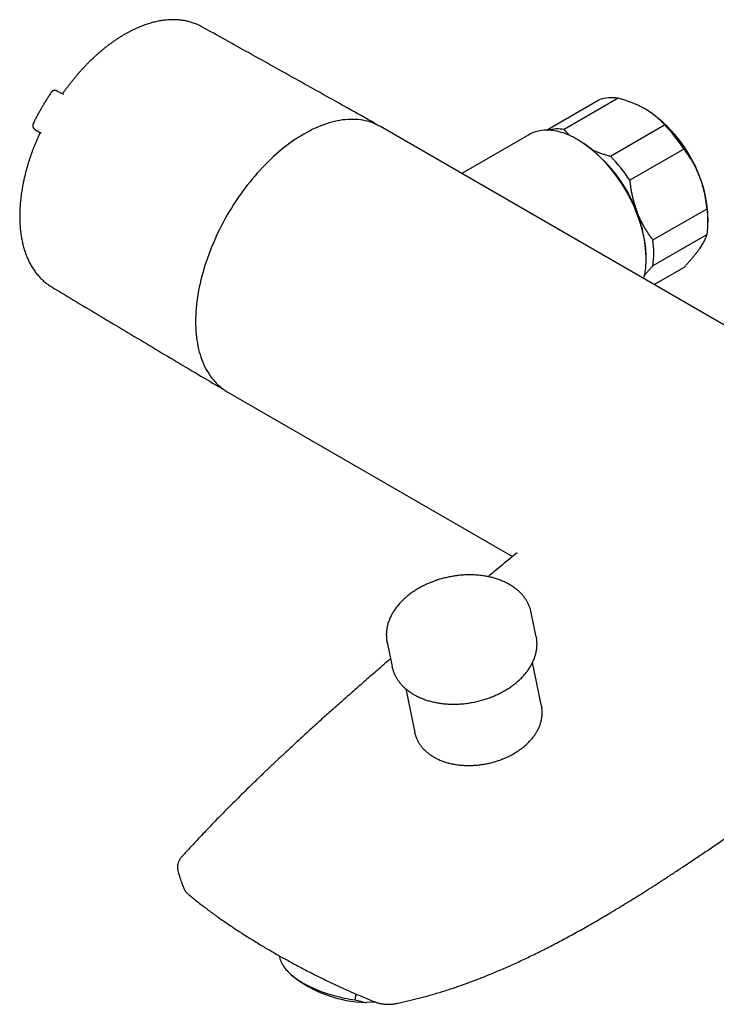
# Model space of a CAD drawing. Header units: millimetres. Extents: x 8 to 1128, y 12 to 2387.
# Tile 1 of 90: x 709 to 828, y 21 to 188. Entities that reach past the tile are written whole.
import ezdxf

# ---------------------------------------------------------------- set-up
doc = ezdxf.new("R2010")
doc.units = ezdxf.units.MM

msp = doc.modelspace()

# ---------------------------------------------------------------- linework, layer by layer
at = {"color": 7, "linetype": 'Continuous', "lineweight": 30}
for p, q in [((715.57, 176.29), (715.55, 176.3)), ((716.62, 175.73), (716.64, 175.72)), ((798.71, 169.64), (807.6, 174.78)), ((810.88, 175.07), (801.69, 169.76)), ((711.8, 169.76), (712.83, 169.12)), ((712.82, 169.13), (712.8, 169.14)), ((712.83, 169.12), (712.82, 169.13)), ((911.19, 89.03), (770.48, 170.26)), ((809.57, 165.22), (818.76, 170.52)), ((795.72, 168.87), (784.3, 162.28)), ((804.15, 167.95), (803.97, 168.05)), ((822.04, 166.44), (812.85, 161.14)), ((816.78, 150.99), (825.98, 156.3)), ((826.14, 154.02), (826.14, 154.83)), ((825.98, 151.92), (816.78, 146.62)), ((815.64, 147.85), (815.64, 148.05)), ((816.99, 143.41), (822.04, 146.32)), ((744.48, 125.23), (792.95, 97.25)), ((793.72, 97.87), (793.29, 97.53)), ((796.96, 83.58), (796.11, 87.73)), ((771.62, 82.69), (772.47, 78.54)), ((797.86, 71.79), (796.33, 79.21)), ((772.53, 78.3), (772.47, 78.54)), ((774.78, 74.78), (776.31, 67.35)), ((736.08, 43.92), (736.07, 43.92)), ((754.9, 26.63), (755.35, 26.18)), ((766.22, 21.94), (766.36, 22.93)), ((769.66, 21.55), (768.12, 21.49))]:
    msp.add_line(p, q, dxfattribs=at)
at = {"color": 7, "linetype": 'Continuous', "lineweight": 30, "flags": 128}
for points in [[(770.48, 170.26), (770.13, 170.45), (769.78, 170.62), (769.42, 170.78), (769.05, 170.92), (768.67, 171.05), (768.28, 171.16), (767.89, 171.25), (767.49, 171.33), (767.08, 171.39), (766.67, 171.44), (766.25, 171.47), (765.82, 171.48), (765.39, 171.48), (764.95, 171.46), (764.51, 171.42), (764.07, 171.37), (763.61, 171.3), (763.16, 171.21), (762.7, 171.11), (762.24, 171), (761.77, 170.87), (761.3, 170.72), (760.83, 170.55), (760.35, 170.37), (759.88, 170.18), (759.4, 169.97), (758.92, 169.74), (758.44, 169.5), (757.96, 169.24), (757.48, 168.97), (757, 168.69), (756.52, 168.39), (756.03, 168.08), (755.56, 167.75), (755.08, 167.41), (754.6, 167.05), (754.13, 166.68), (753.65, 166.3), (753.19, 165.91), (752.72, 165.5), (752.26, 165.09), (751.8, 164.66), (751.34, 164.21), (750.89, 163.76), (750.44, 163.3), (750, 162.82), (749.56, 162.34), (749.13, 161.84), (748.7, 161.34), (748.28, 160.82), (747.87, 160.3), (747.46, 159.77), (747.06, 159.23), (746.67, 158.68), (746.29, 158.13), (745.91, 157.56), (745.54, 156.99), (745.18, 156.42), (744.82, 155.84), (744.48, 155.25), (744.14, 154.66), (743.81, 154.06), (743.5, 153.46), (743.19, 152.86), (742.89, 152.25), (742.6, 151.64), (742.33, 151.02), (742.06, 150.41), (741.8, 149.79), (741.56, 149.17), (741.32, 148.55), (741.1, 147.93), (740.88, 147.3), (740.68, 146.68), (740.49, 146.06), (740.31, 145.44), (740.15, 144.83), (739.99, 144.21), (739.85, 143.6), (739.72, 142.99), (739.6, 142.38), (739.49, 141.78), (739.4, 141.18), (739.32, 140.58), (739.25, 139.99), (739.19, 139.41), (739.15, 138.83), (739.12, 138.26), (739.1, 137.69), (739.09, 137.13), (739.1, 136.58), (739.12, 136.03), (739.15, 135.5), (739.19, 134.97), (739.25, 134.45), (739.32, 133.94), (739.4, 133.44), (739.49, 132.95), (739.6, 132.47), (739.72, 132), (739.85, 131.54), (739.99, 131.09), (740.15, 130.65), (740.31, 130.23), (740.49, 129.81), (740.68, 129.41), (740.88, 129.02), (741.1, 128.65), (741.32, 128.29), (741.56, 127.94), (741.8, 127.6), (742.06, 127.28), (742.33, 126.97), (742.6, 126.68), (742.89, 126.4), (743.19, 126.14), (743.5, 125.89), (743.81, 125.65), (744.14, 125.43), (744.48, 125.23), (744.48, 125.23)], [(769.2, 170.98), (769.37, 170.89), (769.71, 170.7)], [(815.2, 144.44), (815.21, 144.48), (815.3, 144.82), (815.38, 145.17), (815.45, 145.53), (815.5, 145.9), (815.55, 146.27), (815.59, 146.65), (815.62, 147.04), (815.63, 147.44), (815.64, 147.85), (815.63, 148.26), (815.62, 148.67), (815.59, 149.09), (815.55, 149.52), (815.5, 149.95), (815.45, 150.39), (815.38, 150.82), (815.3, 151.27), (815.21, 151.71), (815.11, 152.16), (815, 152.61), (814.88, 153.06), (814.75, 153.51), (814.61, 153.97), (814.46, 154.42), (814.3, 154.88), (814.13, 155.33), (813.95, 155.79), (813.77, 156.24), (813.57, 156.69), (813.37, 157.14), (813.15, 157.59), (812.93, 158.03), (812.7, 158.47), (812.46, 158.91), (812.22, 159.35), (811.97, 159.78), (811.71, 160.2), (811.44, 160.62), (811.16, 161.03), (810.88, 161.44), (810.6, 161.84), (810.3, 162.24), (810.01, 162.63), (809.7, 163.01), (809.39, 163.38), (809.08, 163.75), (808.76, 164.1), (808.43, 164.45), (808.11, 164.79), (807.78, 165.12), (807.44, 165.44), (807.1, 165.75), (806.76, 166.05), (806.42, 166.34), (806.07, 166.62), (805.72, 166.89), (805.38, 167.14), (805.03, 167.39), (804.67, 167.62), (804.32, 167.84), (803.97, 168.05), (803.62, 168.25), (803.27, 168.44), (802.91, 168.61), (802.56, 168.77), (802.21, 168.91), (801.87, 169.05), (801.52, 169.17), (801.18, 169.27), (800.84, 169.37), (800.5, 169.45), (800.16, 169.51), (799.83, 169.57), (799.5, 169.61), (799.18, 169.63), (798.86, 169.64), (798.55, 169.64), (798.24, 169.63), (797.93, 169.6), (797.63, 169.55), (797.34, 169.5), (797.05, 169.43), (796.77, 169.34), (796.5, 169.24), (796.23, 169.13), (795.97, 169.01), (795.72, 168.87)], [(771.67, 82.46), (771.61, 82.72), (771.58, 82.93)], [(796.96, 83.58), (796.99, 83.41), (797, 83.35)], [(797.86, 71.79), (797.87, 71.72), (797.91, 71.52)], [(776.37, 67.11), (776.36, 67.14), (776.31, 67.35)], [(753.29, 29.43), (753.31, 29.35), (753.35, 29.12), (753.42, 28.9), (753.49, 28.68), (753.58, 28.46), (753.69, 28.23), (753.81, 28.01), (753.95, 27.79), (754.1, 27.57), (754.26, 27.34), (754.44, 27.12), (754.63, 26.91), (754.84, 26.69), (755.06, 26.47), (755.29, 26.26), (755.54, 26.05), (755.79, 25.84), (756.06, 25.64), (756.35, 25.44), (756.64, 25.24), (756.95, 25.04), (757.26, 24.85), (757.59, 24.66), (757.93, 24.48), (758.27, 24.3), (758.63, 24.13), (759, 23.96), (759.37, 23.79), (759.76, 23.63), (760.15, 23.48), (760.55, 23.33), (760.95, 23.18), (761.37, 23.04), (761.79, 22.91), (762.21, 22.78), (762.64, 22.66), (763.08, 22.55), (763.52, 22.44), (763.96, 22.34), (764.41, 22.25), (764.86, 22.16), (765.31, 22.08), (765.77, 22), (766.22, 21.94)]]:
    msp.add_lwpolyline(points, dxfattribs=at)
at = {"color": 7, "linetype": 'Continuous', "lineweight": 30}
for centre, radius, start, end in [((809.81, 168.65), 6.51, 80.4544, 109.7646), ((803.1, 153.81), 23.03, 20.2365, 57.3526), ((800.61, 163.12), 6.73, 80.7418, 104.3101), ((800.45, 152.45), 25.73, 32.9548, 44.6343), ((790.73, 146.94), 24.94, 2.5611, 57.4335), ((791.26, 147.14), 25.73, 32.9548, 44.6343), ((790.19, 146.33), 25.68, 21.297, 34.7337), ((806.7, 154.47), 19.43, 1.0574, 22.0719), ((793.6, 147.62), 22.02, 11.2728, 21.3884), ((811.1, 154.11), 15.03, 351.6359, 8.3641), ((801.91, 148.8), 15.03, 351.6359, 8.3641), ((747.89, 133.27), 8.67, 237.2852, 241.2702), ((790.36, 86.55), 5.86, 9.3799, 13.8136), ((768.56, 42.42), 20.93, 230.8733, 268.7899)]:
    msp.add_arc(centre, radius, start, end, dxfattribs=at)
for points, knots in [([(740.16, 187.2), (740.12, 187.22), (739.98, 187.3), (739.74, 187.42), (739.42, 187.57), (739.09, 187.71), (738.76, 187.83), (738.42, 187.94), (738.08, 188.05), (737.73, 188.13), (737.37, 188.21), (737.01, 188.27), (736.65, 188.32), (736.28, 188.36), (735.9, 188.39), (735.52, 188.4), (735.14, 188.41), (734.75, 188.39), (734.35, 188.37), (733.96, 188.33), (733.56, 188.28), (733.16, 188.22), (732.75, 188.15), (732.34, 188.06), (731.93, 187.96), (731.52, 187.85), (731.1, 187.72), (730.68, 187.59), (730.26, 187.44), (729.84, 187.28), (729.42, 187.1), (729, 186.92), (728.58, 186.72), (728.15, 186.51), (727.73, 186.29), (727.31, 186.06), (726.88, 185.82), (726.46, 185.57), (726.04, 185.3), (725.62, 185.03), (725.2, 184.74), (724.78, 184.44), (724.37, 184.14), (723.95, 183.82), (723.54, 183.49), (723.13, 183.16), (722.72, 182.81), (722.32, 182.46), (721.92, 182.09), (721.52, 181.72), (721.12, 181.34), (720.73, 180.95), (720.34, 180.55), (719.96, 180.14), (719.58, 179.73), (719.2, 179.3), (718.83, 178.87), (718.46, 178.44), (718.1, 177.99), (717.74, 177.54), (717.39, 177.08), (717.05, 176.63), (716.81, 176.3), (716.69, 176.13), (716.67, 176.1)], [0, 0, 0, 0, 0.005823, 0.021875, 0.037928, 0.05399, 0.070065, 0.086157, 0.102271, 0.118411, 0.134581, 0.150782, 0.167018, 0.183289, 0.199597, 0.215942, 0.232324, 0.248741, 0.265194, 0.281679, 0.298196, 0.314741, 0.331313, 0.347909, 0.364527, 0.381163, 0.397817, 0.414484, 0.431164, 0.447853, 0.464551, 0.481255, 0.497964, 0.514676, 0.53139, 0.548105, 0.56482, 0.581534, 0.598246, 0.614957, 0.631664, 0.648368, 0.66507, 0.681767, 0.698461, 0.715151, 0.731838, 0.74852, 0.765199, 0.781874, 0.798546, 0.815214, 0.831878, 0.848539, 0.865197, 0.881852, 0.898504, 0.915153, 0.9318, 0.948444, 0.965087, 0.981728, 0.99749, 1, 1, 1, 1]), ([(769.46, 170.84), (767.95, 171.69), (763.66, 174.1), (756.56, 178.07), (748.3, 182.68), (742.83, 185.72), (740.16, 187.2)], [0, 0, 0, 0, 0.15437, 0.440793, 0.727212, 1, 1, 1, 1]), ([(714.54, 176.03), (714.51, 176), (714.38, 175.79), (714.13, 175.41), (713.8, 174.88), (713.47, 174.35), (713.15, 173.82), (712.84, 173.28), (712.53, 172.74), (712.24, 172.2), (711.95, 171.65), (711.7, 171.18), (711.56, 170.89), (711.51, 170.79)], [0, 0, 0, 0, 0.0213, 0.123726, 0.226149, 0.328569, 0.430988, 0.533406, 0.635824, 0.738243, 0.840663, 0.943087, 1, 1, 1, 1]), ([(715.55, 176.3), (715.53, 176.31), (715.48, 176.33), (715.4, 176.36), (715.3, 176.38), (715.2, 176.39), (715.1, 176.39), (715, 176.37), (714.9, 176.34), (714.82, 176.3), (714.73, 176.24), (714.66, 176.18), (714.6, 176.11), (714.55, 176.06), (714.54, 176.03), (714.54, 176.03)], [0, 0, 0, 0, 0.051277, 0.136698, 0.220908, 0.311194, 0.400862, 0.489954, 0.575088, 0.659386, 0.743642, 0.828278, 0.912302, 0.99779, 1, 1, 1, 1]), ([(716.64, 175.72), (716.44, 175.82), (716.09, 176.01), (715.73, 176.2), (715.57, 176.29)], [0, 0, 0, 0, 0.541686, 1, 1, 1, 1]), ([(716.67, 176.1), (716.65, 176.09), (716.62, 176.04), (716.57, 175.98), (716.51, 175.92), (716.46, 175.87), (716.43, 175.85), (716.42, 175.83)], [0, 0, 0, 0, 0.161647, 0.384758, 0.604737, 0.818168, 1, 1, 1, 1]), ([(815.53, 173.2), (815.36, 173.3), (815.03, 173.49), (814.5, 173.75), (813.95, 174), (813.38, 174.24), (812.78, 174.47), (812.16, 174.68), (811.53, 174.88), (811.1, 175.01), (810.88, 175.07)], [0, 0, 0, 0, 0.122618, 0.245238, 0.368878, 0.492521, 0.618996, 0.745475, 0.872735, 1, 1, 1, 1]), ([(818.76, 170.52), (818.66, 170.64), (818.46, 170.87), (818.13, 171.22), (817.78, 171.56), (817.41, 171.89), (817.01, 172.21), (816.59, 172.53), (816.13, 172.84), (815.78, 173.06), (815.57, 173.18), (815.53, 173.2)], [0, 0, 0, 0, 0.119246, 0.238489, 0.358338, 0.478183, 0.600299, 0.722411, 0.845493, 0.968574, 1, 1, 1, 1]), ([(711.51, 170.79), (711.5, 170.76), (711.47, 170.71), (711.45, 170.62), (711.43, 170.53), (711.42, 170.43), (711.43, 170.33), (711.45, 170.23), (711.48, 170.13), (711.52, 170.04), (711.58, 169.96), (711.65, 169.88), (711.72, 169.82), (711.76, 169.79), (711.78, 169.78)], [0, 0, 0, 0, 0.0699712, 0.1563062, 0.2413212, 0.3254328, 0.4087312, 0.5006594, 0.590941, 0.677375, 0.7640436, 0.8512059, 0.9359275, 1, 1, 1, 1]), ([(770, 170.51), (769.99, 170.52), (769.9, 170.58), (769.8, 170.64), (769.72, 170.69)], [0, 0, 0, 0, 0.117151, 1, 1, 1, 1]), ([(712.51, 168.91), (712.47, 168.81), (712.35, 168.54), (712.15, 168.09), (711.93, 167.56), (711.71, 167.03), (711.5, 166.49), (711.3, 165.96), (711.11, 165.42), (710.93, 164.88), (710.76, 164.34), (710.59, 163.81), (710.43, 163.27), (710.29, 162.74), (710.15, 162.2), (710.02, 161.67), (709.9, 161.14), (709.79, 160.61), (709.69, 160.08), (709.6, 159.56), (709.51, 159.03), (709.44, 158.52), (709.38, 158), (709.33, 157.49), (709.28, 156.98), (709.25, 156.47), (709.22, 155.97), (709.21, 155.48), (709.21, 154.99), (709.21, 154.5), (709.23, 154.02), (709.25, 153.55), (709.29, 153.08), (709.33, 152.62), (709.39, 152.16), (709.45, 151.71), (709.53, 151.27), (709.61, 150.84), (709.71, 150.41), (709.81, 149.99), (709.93, 149.58), (710.05, 149.17), (710.18, 148.78), (710.33, 148.39), (710.48, 148.01), (710.64, 147.65), (710.81, 147.29), (710.99, 146.94), (711.18, 146.6), (711.38, 146.27), (711.59, 145.95), (711.81, 145.64), (712.03, 145.34), (712.26, 145.06), (712.5, 144.78), (712.75, 144.51), (713.01, 144.26), (713.27, 144.02), (713.54, 143.79), (713.82, 143.57), (714.11, 143.36), (714.39, 143.17), (714.57, 143.06), (714.66, 143.01)], [0, 0, 0, 0, 0.008787, 0.02542, 0.042055, 0.058692, 0.075331, 0.091972, 0.108616, 0.125262, 0.141912, 0.158564, 0.17522, 0.191879, 0.208541, 0.225207, 0.241878, 0.258552, 0.27523, 0.291912, 0.308599, 0.32529, 0.341984, 0.358683, 0.375387, 0.392093, 0.408804, 0.425518, 0.442234, 0.458953, 0.475674, 0.492396, 0.509118, 0.52584, 0.542558, 0.559274, 0.575984, 0.592688, 0.609383, 0.626067, 0.642739, 0.659396, 0.676035, 0.692654, 0.70925, 0.725821, 0.742365, 0.758878, 0.775358, 0.791805, 0.808215, 0.824588, 0.840924, 0.857221, 0.873482, 0.889706, 0.905895, 0.922053, 0.938182, 0.954286, 0.970369, 0.986435, 1, 1, 1, 1]), ([(711.78, 169.78), (711.79, 169.77), (711.79, 169.77), (711.8, 169.77), (711.8, 169.77)], [0, 0, 0, 0, 0.564282, 1, 1, 1, 1]), ([(712.62, 169.26), (712.62, 169.25), (712.62, 169.22), (712.61, 169.17), (712.59, 169.1), (712.56, 169.02), (712.54, 168.96), (712.52, 168.92), (712.51, 168.91)], [0, 0, 0, 0, 0.085362, 0.277233, 0.478704, 0.688852, 0.90556, 1, 1, 1, 1]), ([(801.69, 169.76), (801.8, 169.64), (802, 169.4), (802.34, 169.05), (802.58, 168.82), (802.7, 168.71)], [0, 0, 0, 0, 0.335189, 0.670368, 1, 1, 1, 1]), ([(806.55, 166.27), (806.56, 166.26), (806.76, 166.17), (807.15, 166.02), (807.73, 165.8), (808.33, 165.59), (808.94, 165.4), (809.36, 165.28), (809.57, 165.22)], [0, 0, 0, 0, 0.017037, 0.209896, 0.406852, 0.603814, 0.801904, 1, 1, 1, 1]), ([(824.71, 161.78), (824.69, 161.84), (824.59, 162.1), (824.39, 162.56), (824.12, 163.15), (823.82, 163.73), (823.5, 164.3), (823.16, 164.86), (822.8, 165.4), (822.43, 165.93), (822.17, 166.27), (822.04, 166.44)], [0, 0, 0, 0, 0.0340845, 0.152699, 0.2713147, 0.3908442, 0.5103765, 0.6324315, 0.7544901, 0.8772433, 1, 1, 1, 1]), ([(812.85, 161.14), (812.87, 160.91), (812.92, 160.44), (813.02, 159.75), (813.14, 159.06), (813.28, 158.37), (813.45, 157.68), (813.64, 157), (813.86, 156.32), (814.02, 155.88), (814.11, 155.65)], [0, 0, 0, 0, 0.1229729, 0.2459423, 0.3695815, 0.4932168, 0.6193748, 0.7455295, 0.8727654, 1, 1, 1, 1]), ([(825.98, 156.3), (825.95, 156.53), (825.9, 156.99), (825.8, 157.68), (825.68, 158.37), (825.54, 159.06), (825.37, 159.75), (825.18, 160.44), (824.96, 161.11), (824.8, 161.56), (824.71, 161.78)], [0, 0, 0, 0, 0.122973, 0.245942, 0.369581, 0.493217, 0.619375, 0.745529, 0.872765, 1, 1, 1, 1]), ([(814.11, 155.65), (814.13, 155.6), (814.23, 155.33), (814.43, 154.87), (814.7, 154.28), (815, 153.7), (815.32, 153.13), (815.66, 152.58), (816.02, 152.03), (816.39, 151.5), (816.65, 151.16), (816.78, 150.99)], [0, 0, 0, 0, 0.034085, 0.152699, 0.271315, 0.390844, 0.510376, 0.632431, 0.75449, 0.877243, 1, 1, 1, 1]), ([(824.71, 149.53), (824.74, 149.56), (824.84, 149.71), (825.01, 149.96), (825.21, 150.28), (825.39, 150.58), (825.54, 150.87), (825.68, 151.15), (825.8, 151.42), (825.9, 151.68), (825.95, 151.84), (825.98, 151.92)], [0, 0, 0, 0, 0.034085, 0.152699, 0.271315, 0.390844, 0.510376, 0.632431, 0.75449, 0.877243, 1, 1, 1, 1]), ([(822.04, 146.32), (822.17, 146.46), (822.43, 146.75), (822.81, 147.16), (823.17, 147.58), (823.52, 147.98), (823.85, 148.38), (824.16, 148.78), (824.45, 149.16), (824.63, 149.41), (824.71, 149.53)], [0, 0, 0, 0, 0.122973, 0.245942, 0.369581, 0.493217, 0.619375, 0.745529, 0.872765, 1, 1, 1, 1]), ([(816.78, 146.62), (816.65, 146.47), (816.39, 146.19), (816.02, 145.77), (815.66, 145.37), (815.44, 145.11), (815.33, 144.98)], [0, 0, 0, 0, 0.252883, 0.505759, 0.760013, 1, 1, 1, 1]), ([(714.65, 143.01), (714.68, 142.99), (717.46, 141.32), (723, 138.01), (731.25, 133.08), (738.07, 129.02), (742.15, 126.6), (743.47, 125.82)], [0, 0, 0, 0, 0.003427, 0.289857, 0.57629, 0.862725, 1, 1, 1, 1]), ([(743.74, 125.67), (743.79, 125.63), (743.89, 125.58), (743.98, 125.54), (744.02, 125.52)], [0, 0, 0, 0, 0.608801, 1, 1, 1, 1]), ([(793.29, 97.53), (792.12, 96.56), (790.61, 95.33), (789.11, 94.08), (788.78, 93.81)], [0, 0, 0, 0, 0.779221, 1, 1, 1, 1]), ([(796.05, 87.96), (796.04, 88.02), (796, 88.18), (795.92, 88.42), (795.83, 88.69), (795.72, 88.96), (795.6, 89.22), (795.46, 89.48), (795.31, 89.74), (795.15, 89.99), (794.98, 90.24), (794.8, 90.48), (794.6, 90.71), (794.39, 90.94), (794.17, 91.16), (793.94, 91.38), (793.7, 91.59), (793.44, 91.79), (793.18, 91.98), (792.91, 92.17), (792.62, 92.35), (792.33, 92.52), (792.03, 92.69), (791.72, 92.84), (791.4, 92.99), (791.07, 93.13), (790.73, 93.26), (790.39, 93.38), (790.04, 93.49), (789.68, 93.6), (789.32, 93.69), (788.95, 93.78), (788.58, 93.85), (788.2, 93.92), (787.81, 93.98), (787.42, 94.02), (787.03, 94.06), (786.64, 94.09), (786.24, 94.11), (785.84, 94.12), (785.43, 94.12), (785.03, 94.11), (784.62, 94.09), (784.22, 94.06), (783.81, 94.02), (783.4, 93.97), (783, 93.91), (782.59, 93.85), (782.19, 93.77), (781.78, 93.68), (781.38, 93.59), (780.99, 93.48), (780.59, 93.37), (780.2, 93.25), (779.81, 93.12), (779.43, 92.98), (779.05, 92.83), (778.68, 92.68), (778.31, 92.52), (777.95, 92.34), (777.6, 92.17), (777.25, 91.98), (776.91, 91.78), (776.58, 91.58), (776.25, 91.38), (775.93, 91.16), (775.62, 90.94), (775.32, 90.71), (775.03, 90.48), (774.75, 90.24), (774.48, 89.99), (774.22, 89.74), (773.97, 89.49), (773.73, 89.23), (773.5, 88.96), (773.28, 88.69), (773.07, 88.42), (772.88, 88.14), (772.69, 87.86), (772.52, 87.58), (772.37, 87.29), (772.22, 87), (772.09, 86.71), (771.97, 86.42), (771.86, 86.13), (771.77, 85.84), (771.69, 85.54), (771.62, 85.25), (771.57, 84.95), (771.53, 84.66), (771.5, 84.36), (771.49, 84.07), (771.49, 83.78), (771.51, 83.49), (771.53, 83.21), (771.56, 83.03), (771.57, 82.94)], [0, 0, 0, 0, 0.0067934, 0.017289, 0.0277877, 0.0382922, 0.0488048, 0.059328, 0.0698634, 0.0804128, 0.0909772, 0.1015575, 0.1121539, 0.1227665, 0.133395, 0.1440388, 0.1546969, 0.1653685, 0.1760524, 0.1867473, 0.1974519, 0.2081651, 0.2188856, 0.2296123, 0.240344, 0.2510797, 0.2618187, 0.27256, 0.283303, 0.294047, 0.3047916, 0.3155362, 0.3262805, 0.3370242, 0.3477671, 0.3585091, 0.3692501, 0.37999, 0.3907287, 0.4014664, 0.4122031, 0.4229388, 0.4336736, 0.4444076, 0.4551409, 0.4658736, 0.476606, 0.4873381, 0.49807, 0.508802, 0.5195341, 0.5302665, 0.5409994, 0.5517328, 0.5624669, 0.5732019, 0.5839379, 0.594675, 0.6054133, 0.616153, 0.626894, 0.6376365, 0.6483805, 0.6591259, 0.6698728, 0.680621, 0.6913705, 0.702121, 0.7128724, 0.7236243, 0.7343763, 0.7451277, 0.7558781, 0.7666268, 0.777373, 0.7881157, 0.7988541, 0.809587, 0.8203132, 0.8310316, 0.8417407, 0.8524393, 0.8631261, 0.8737997, 0.8844591, 0.8951031, 0.9057311, 0.9163425, 0.9269371, 0.9375151, 0.9480768, 0.9586234, 0.9691562, 0.9796768, 0.9901874, 1, 1, 1, 1]), ([(776.17, 73.8), (776.22, 73.77), (776.37, 73.68), (776.63, 73.54), (776.94, 73.39), (777.27, 73.24), (777.6, 73.11), (777.93, 72.98), (778.28, 72.86), (778.63, 72.75), (778.99, 72.65), (779.35, 72.56), (779.72, 72.47), (780.1, 72.4), (780.48, 72.34), (780.87, 72.28), (781.26, 72.24), (781.65, 72.2), (782.04, 72.18), (782.44, 72.16), (782.84, 72.15), (783.25, 72.16), (783.65, 72.17), (784.06, 72.19), (784.47, 72.22), (784.87, 72.26), (785.28, 72.32), (785.69, 72.38), (786.09, 72.45), (786.5, 72.52), (786.9, 72.61), (787.3, 72.71), (787.69, 72.82), (788.09, 72.93), (788.48, 73.05), (788.86, 73.19), (789.24, 73.33), (789.62, 73.48), (789.99, 73.63), (790.36, 73.8), (790.72, 73.97), (791.07, 74.15), (791.42, 74.34), (791.76, 74.54), (792.09, 74.74), (792.41, 74.95), (792.73, 75.17), (793.03, 75.39), (793.33, 75.62), (793.62, 75.86), (793.9, 76.1), (794.17, 76.34), (794.43, 76.6), (794.68, 76.85), (794.91, 77.11), (795.14, 77.38), (795.36, 77.65), (795.56, 77.92), (795.75, 78.2), (795.93, 78.48), (796.1, 78.77), (796.25, 79.05), (796.39, 79.34), (796.52, 79.63), (796.64, 79.92), (796.74, 80.22), (796.83, 80.51), (796.91, 80.81), (796.97, 81.1), (797.02, 81.4), (797.06, 81.69), (797.08, 81.98), (797.09, 82.28), (797.09, 82.57), (797.07, 82.86), (797.04, 83.11), (797.01, 83.28), (797, 83.34)], [0, 0, 0, 0, 0.007196, 0.020685, 0.034178, 0.047677, 0.06118, 0.074688, 0.088198, 0.10171, 0.115223, 0.128737, 0.14225, 0.155764, 0.169276, 0.182787, 0.196297, 0.209806, 0.223313, 0.236819, 0.250324, 0.263827, 0.277329, 0.29083, 0.30433, 0.317829, 0.331328, 0.344826, 0.358324, 0.371822, 0.385319, 0.398817, 0.412316, 0.425815, 0.439315, 0.452815, 0.466317, 0.47982, 0.493325, 0.506831, 0.520339, 0.533849, 0.54736, 0.560873, 0.574389, 0.587905, 0.601424, 0.614944, 0.628466, 0.641988, 0.655511, 0.669034, 0.682556, 0.696076, 0.709594, 0.723109, 0.736619, 0.750123, 0.76362, 0.777108, 0.790586, 0.804052, 0.817504, 0.830941, 0.844361, 0.857762, 0.871144, 0.884506, 0.897847, 0.911166, 0.924465, 0.937744, 0.951004, 0.964247, 0.977475, 0.990692, 1, 1, 1, 1]), ([(772.2, 79.86), (772.06, 79.74), (771.21, 79.01), (769.69, 77.69), (767.65, 75.92), (765.7, 74.2), (763.82, 72.54), (762, 70.93), (760.31, 69.41), (758.69, 67.94), (757.15, 66.53), (755.62, 65.12), (754.15, 63.76), (752.74, 62.43), (751.38, 61.14), (750.05, 59.88), (748.77, 58.63), (747.52, 57.42), (746.32, 56.23), (745.16, 55.07), (744.03, 53.94), (742.94, 52.83), (741.88, 51.73), (740.84, 50.65), (739.83, 49.59), (738.84, 48.53), (737.88, 47.49), (737.19, 46.74), (736.82, 46.33), (736.77, 46.27)], [0, 0, 0, 0, 0.0113811, 0.070341, 0.1266503, 0.1806595, 0.23271, 0.2830645, 0.33193, 0.3740978, 0.4187545, 0.4615073, 0.5025952, 0.542255, 0.5806709, 0.6179895, 0.6543303, 0.6897944, 0.7240242, 0.757141, 0.7893296, 0.8206894, 0.8513026, 0.8812387, 0.9105571, 0.9393092, 0.9675401, 0.9952896, 1, 1, 1, 1]), ([(772.53, 78.29), (772.54, 78.26), (772.57, 78.14), (772.63, 77.92), (772.73, 77.65), (772.83, 77.38), (772.95, 77.12), (773.08, 76.85), (773.23, 76.6), (773.38, 76.35), (773.55, 76.1), (773.74, 75.86), (773.93, 75.62), (774.13, 75.39), (774.35, 75.17), (774.58, 74.95), (774.82, 74.74), (775.07, 74.53), (775.33, 74.34), (775.6, 74.15), (775.88, 73.97), (776.07, 73.85), (776.17, 73.8)], [0, 0, 0, 0, 0.01672, 0.068049, 0.11939, 0.170755, 0.222158, 0.273609, 0.325118, 0.376694, 0.428341, 0.480066, 0.531869, 0.583752, 0.635712, 0.687749, 0.739857, 0.792032, 0.844268, 0.89656, 0.948901, 1, 1, 1, 1]), ([(779.55, 63.19), (779.6, 63.16), (779.74, 63.08), (779.99, 62.95), (780.28, 62.81), (780.58, 62.67), (780.9, 62.55), (781.21, 62.43), (781.54, 62.32), (781.87, 62.22), (782.21, 62.13), (782.56, 62.05), (782.91, 61.98), (783.26, 61.92), (783.62, 61.86), (783.99, 61.82), (784.36, 61.79), (784.73, 61.76), (785.1, 61.75), (785.48, 61.74), (785.86, 61.75), (786.24, 61.76), (786.62, 61.78), (787, 61.82), (787.38, 61.86), (787.76, 61.91), (788.14, 61.97), (788.52, 62.04), (788.9, 62.12), (789.28, 62.21), (789.65, 62.31), (790.02, 62.42), (790.38, 62.53), (790.75, 62.66), (791.1, 62.79), (791.46, 62.93), (791.8, 63.08), (792.15, 63.24), (792.48, 63.4), (792.81, 63.57), (793.13, 63.75), (793.45, 63.94), (793.75, 64.14), (794.05, 64.34), (794.34, 64.54), (794.62, 64.76), (794.89, 64.98), (795.16, 65.2), (795.41, 65.43), (795.65, 65.67), (795.88, 65.91), (796.1, 66.16), (796.31, 66.41), (796.51, 66.66), (796.7, 66.92), (796.87, 67.18), (797.03, 67.45), (797.18, 67.71), (797.32, 67.98), (797.45, 68.25), (797.56, 68.53), (797.66, 68.8), (797.74, 69.08), (797.81, 69.35), (797.87, 69.63), (797.92, 69.9), (797.95, 70.18), (797.97, 70.45), (797.97, 70.73), (797.96, 71), (797.94, 71.26), (797.92, 71.43), (797.91, 71.51)], [0, 0, 0, 0, 0.007681, 0.022098, 0.036518, 0.050945, 0.065377, 0.079812, 0.09425, 0.10869, 0.12313, 0.137571, 0.152011, 0.16645, 0.180889, 0.195326, 0.209762, 0.224197, 0.23863, 0.253062, 0.267492, 0.281921, 0.296349, 0.310777, 0.325203, 0.339629, 0.354054, 0.368479, 0.382905, 0.39733, 0.411756, 0.426182, 0.44061, 0.455038, 0.469467, 0.483898, 0.49833, 0.512764, 0.5272, 0.541637, 0.556077, 0.570518, 0.584961, 0.599407, 0.613853, 0.628302, 0.642751, 0.657201, 0.671651, 0.6861, 0.700548, 0.714993, 0.729435, 0.743871, 0.758301, 0.772723, 0.787136, 0.801536, 0.815924, 0.830296, 0.844651, 0.858987, 0.873304, 0.887599, 0.901872, 0.916123, 0.930352, 0.944561, 0.95875, 0.972921, 0.987079, 1, 1, 1, 1]), ([(776.37, 67.1), (776.39, 67.04), (776.42, 66.89), (776.5, 66.65), (776.6, 66.4), (776.71, 66.15), (776.83, 65.9), (776.96, 65.66), (777.11, 65.43), (777.27, 65.19), (777.44, 64.97), (777.62, 64.75), (777.82, 64.53), (778.02, 64.33), (778.24, 64.13), (778.47, 63.93), (778.71, 63.74), (778.96, 63.56), (779.21, 63.39), (779.41, 63.27), (779.53, 63.2), (779.55, 63.19)], [0, 0, 0, 0, 0.0406308, 0.0958177, 0.1510249, 0.2062668, 0.2615566, 0.3169056, 0.3723232, 0.4278166, 0.4833904, 0.539047, 0.5947868, 0.650608, 0.7065073, 0.7624801, 0.8185205, 0.8746222, 0.9307785, 0.9840942, 1, 1, 1, 1]), ([(772.97, 21.29), (773.15, 21.33), (773.63, 21.42), (774.42, 21.6), (775.35, 21.81), (776.28, 22.03), (777.22, 22.27), (778.15, 22.52), (779.09, 22.78), (780.03, 23.06), (780.98, 23.34), (781.92, 23.64), (782.88, 23.95), (783.83, 24.28), (784.8, 24.62), (785.76, 24.97), (786.74, 25.34), (787.72, 25.72), (788.71, 26.12), (789.71, 26.52), (790.71, 26.95), (791.72, 27.38), (792.74, 27.84), (793.76, 28.3), (794.8, 28.78), (795.84, 29.28), (796.89, 29.79), (797.96, 30.32), (799.04, 30.87), (800.14, 31.44), (801.25, 32.03), (802.38, 32.64), (803.53, 33.26), (804.69, 33.91), (805.87, 34.58), (807.07, 35.26), (808.28, 35.97), (809.52, 36.7), (810.77, 37.45), (812.04, 38.23), (813.34, 39.03), (814.68, 39.87), (816.07, 40.75), (817.52, 41.68), (819.03, 42.66), (820.59, 43.68), (822.23, 44.76), (823.95, 45.91), (825.78, 47.14), (827.75, 48.47), (829.91, 49.95), (832.27, 51.57), (834.83, 53.33), (837.54, 55.22), (840.45, 57.25), (843.65, 59.5), (846.94, 61.82), (849.19, 63.41), (850.25, 64.16)], [0, 0, 0, 0, 0.00697, 0.0192335, 0.0315141, 0.0438101, 0.0561199, 0.0684417, 0.0807738, 0.0931143, 0.1054628, 0.1178073, 0.130201, 0.1426517, 0.1551626, 0.1677369, 0.1803779, 0.193089, 0.2058735, 0.218735, 0.2316771, 0.2447036, 0.257818, 0.2710245, 0.2843268, 0.2977293, 0.311236, 0.324856, 0.3388035, 0.352931, 0.3672459, 0.381755, 0.3964652, 0.4113841, 0.4265196, 0.4418804, 0.4574758, 0.4733158, 0.4894113, 0.5057742, 0.5224178, 0.5393549, 0.5574664, 0.5761558, 0.5955115, 0.6156389, 0.6366752, 0.6588049, 0.6822872, 0.7075065, 0.7350808, 0.7661316, 0.7992835, 0.8341738, 0.8716332, 0.9125315, 0.958424, 1, 1, 1, 1]), ([(736.77, 46.27), (736.76, 46.26), (736.7, 46.19), (736.6, 46.08), (736.48, 45.91), (736.38, 45.75), (736.28, 45.58), (736.2, 45.4), (736.13, 45.22), (736.08, 45.04), (736.03, 44.86), (736.01, 44.68), (736, 44.51), (736, 44.34), (736.02, 44.17), (736.04, 44.03), (736.07, 43.95), (736.08, 43.93)], [0, 0, 0, 0, 0.0213982, 0.0962528, 0.1715453, 0.2471529, 0.3228262, 0.3983132, 0.4733274, 0.5475751, 0.6207956, 0.6928003, 0.7633805, 0.8315575, 0.8988428, 0.9656816, 1, 1, 1, 1]), ([(736.07, 43.92), (736.12, 43.76), (736.22, 43.4), (736.37, 42.87), (736.54, 42.34), (736.71, 41.85), (736.88, 41.39), (737.04, 40.99), (737.15, 40.74), (737.2, 40.63)], [0, 0, 0, 0, 0.145097, 0.317629, 0.4768, 0.625429, 0.765474, 0.898345, 1, 1, 1, 1]), ([(737.2, 40.63), (737.2, 40.63), (737.22, 40.58), (737.27, 40.5), (737.34, 40.38), (737.42, 40.26), (737.52, 40.15), (737.63, 40.04), (737.71, 39.97), (737.75, 39.94)], [0, 0, 0, 0, 0.021414, 0.169003, 0.323365, 0.485579, 0.656292, 0.834679, 1, 1, 1, 1]), ([(737.75, 39.94), (737.86, 39.85), (738.2, 39.57), (738.79, 39.09), (739.53, 38.51), (740.29, 37.92), (741.06, 37.34), (741.83, 36.77), (742.61, 36.2), (743.4, 35.64), (744.21, 35.08), (745.02, 34.53), (745.85, 33.97), (746.7, 33.41), (747.57, 32.86), (748.46, 32.3), (749.37, 31.74), (750.27, 31.19), (751.15, 30.67), (751.81, 30.29), (752.18, 30.07), (752.26, 30.02)], [0, 0, 0, 0, 0.026367, 0.079219, 0.136101, 0.192712, 0.249057, 0.305152, 0.36101, 0.416445, 0.472006, 0.528009, 0.584476, 0.641431, 0.698898, 0.756891, 0.816008, 0.876336, 0.929418, 0.98458, 1, 1, 1, 1]), ([(752.26, 30.02), (752.37, 29.96), (752.77, 29.73), (753.46, 29.34), (754.35, 28.84), (755.27, 28.33), (756.24, 27.81), (757.24, 27.28), (758.22, 26.77), (759.2, 26.27), (760.18, 25.79), (761.16, 25.31), (762.14, 24.84), (763.12, 24.38), (764.1, 23.93), (765.1, 23.48), (766.1, 23.04), (767.12, 22.6), (768.16, 22.16), (768.94, 21.83), (769.39, 21.65), (769.49, 21.61)], [0, 0, 0, 0, 0.0196099, 0.0757809, 0.1290195, 0.1844479, 0.2455894, 0.3055466, 0.3640497, 0.4218215, 0.4790651, 0.5358076, 0.5920745, 0.6478902, 0.7034049, 0.7590913, 0.8150204, 0.8712055, 0.9276603, 0.9843985, 1, 1, 1, 1]), ([(766.22, 21.94), (766.36, 21.89), (766.65, 21.81), (767.08, 21.7), (767.52, 21.6), (767.87, 21.53), (768.07, 21.5), (768.12, 21.49)], [0, 0, 0, 0, 0.229972, 0.460117, 0.690843, 0.921789, 1, 1, 1, 1]), ([(769.49, 21.61), (769.51, 21.6), (769.58, 21.57), (769.72, 21.52), (769.88, 21.47), (770.05, 21.42), (770.22, 21.38), (770.4, 21.34), (770.58, 21.3), (770.76, 21.27), (770.95, 21.24), (771.14, 21.22), (771.33, 21.2), (771.52, 21.19), (771.72, 21.18), (771.92, 21.18), (772.12, 21.19), (772.32, 21.2), (772.51, 21.22), (772.71, 21.24), (772.87, 21.27), (772.95, 21.29), (772.97, 21.29)], [0, 0, 0, 0, 0.019902, 0.067809, 0.114904, 0.16127, 0.207343, 0.254397, 0.302262, 0.351068, 0.400866, 0.45151, 0.502443, 0.556572, 0.611786, 0.668318, 0.726357, 0.786075, 0.847628, 0.911149, 0.976751, 1, 1, 1, 1])]:
    msp.add_open_spline(points, degree=3, knots=knots, dxfattribs=at)

doc.saveas('drawing.dxf')
